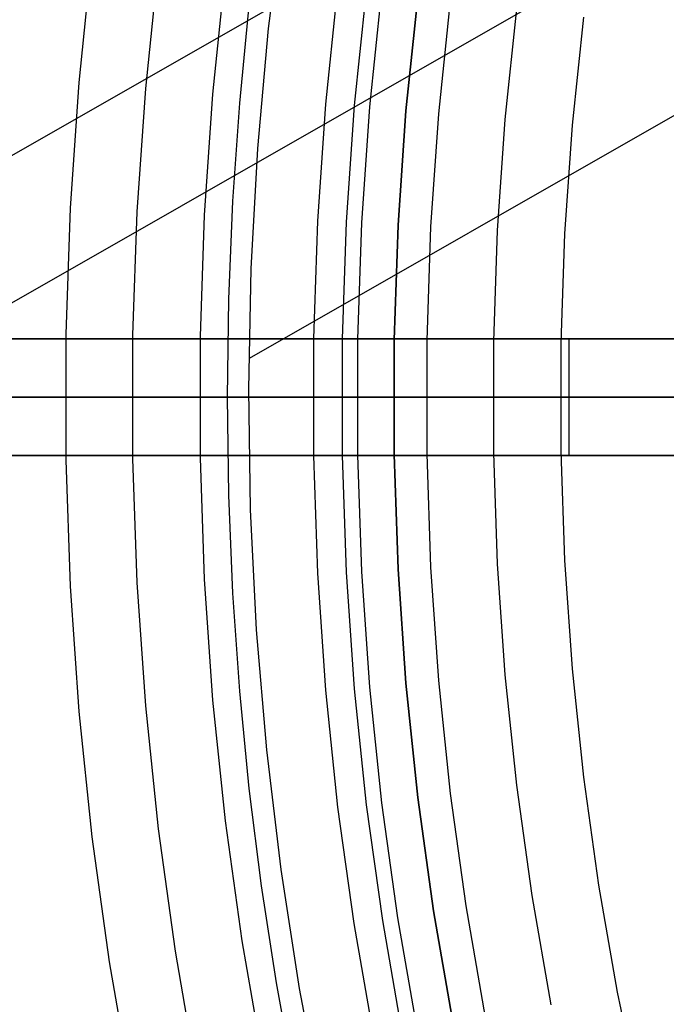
# Model space of a CAD drawing. Header units: millimetres. Extents: x 8929 to 10091, y -2708 to -1691.
# Tile 42 of 196: x 9447 to 9458, y -2069 to -2052. Entities that reach past the tile are written whole.
import ezdxf

# ---------------------------------------------------------------- set-up
doc = ezdxf.new("R2010")
doc.units = ezdxf.units.MM
for name, color, linetype in [('1', 7, 'Continuous'), ('COLOR EXT', 7, 'Continuous'), ('luz', 7, 'Continuous')]:
    doc.layers.add(name, color=color, linetype=linetype)

msp = doc.modelspace()

# ---------------------------------------------------------------- linework, layer by layer
at = {"layer": '1', "color": 7, "true_color": 0xffffff}
for p, q in [((9461.665, -2045.252, 42.804), (9440.48, -2057.356, 42.804)), ((9460.981, -2048.172, 76.403), (9444.83, -2057.4, 76.403)), ((9450.814, -2051.791, 70.904), (9451.069, -2049.739, 70.904)), ((9452.494, -2051.12, 208.403), (9452.287, -2053.115, 208.403)), ((9452.555, -2053.138, 208.385), (9452.761, -2051.153, 208.385)), ((9453.176, -2053.206, 206.567), (9453.379, -2051.249, 206.567)), ((9453.379, -2051.249, 208.385), (9453.176, -2053.206, 208.385)), ((9453.176, -2053.206, 207.476), (9453.379, -2051.249, 207.476)), ((9450.479, -2051.397, 206.672), (9450.315, -2053.074, 206.672)), ((9460.382, -2051.799, 70.904), (9450.48, -2057.457, 70.904)), ((9450.629, -2053.851, 70.904), (9450.814, -2051.791, 70.904)), ((9450.315, -2053.074, 206.672), (9450.198, -2054.754, 206.672)), ((9452.287, -2053.115, 208.403), (9452.149, -2055.115, 208.403)), ((9452.417, -2055.129, 208.385), (9452.555, -2053.138, 208.385)), ((9453.04, -2055.17, 206.567), (9453.176, -2053.206, 206.567)), ((9453.176, -2053.206, 208.385), (9453.04, -2055.17, 208.385)), ((9453.04, -2055.17, 207.476), (9453.176, -2053.206, 207.476)), ((9450.517, -2055.916, 70.904), (9450.629, -2053.851, 70.904)), ((9450.198, -2054.754, 206.672), (9450.128, -2056.437, 206.672)), ((9452.149, -2055.115, 208.403), (9452.08, -2057.118, 208.403)), ((9452.348, -2057.123, 208.385), (9452.417, -2055.129, 208.385)), ((9452.972, -2057.137, 206.567), (9453.04, -2055.17, 206.567)), ((9453.04, -2055.17, 208.385), (9452.972, -2057.137, 208.385)), ((9452.972, -2057.137, 207.476), (9453.04, -2055.17, 207.476)), ((9450.476, -2057.984, 70.904), (9450.517, -2055.916, 70.904)), ((9450.128, -2056.437, 206.672), (9450.104, -2058.121, 206.672)), ((9452.08, -2057.118, 208.403), (9452.08, -2059.123, 208.403)), ((9452.348, -2059.119, 208.385), (9452.348, -2057.123, 208.385)), ((9452.972, -2059.105, 206.567), (9452.972, -2057.137, 206.567)), ((9452.972, -2057.137, 208.385), (9452.972, -2059.105, 208.385)), ((9452.972, -2059.105, 207.476), (9452.972, -2057.137, 207.476)), ((9450.507, -2060.051, 70.904), (9450.476, -2057.984, 70.904)), ((9460.647, -2058.121, 69.704), (9432.061, -2058.121, 69.704)), ((9510.147, -2058.121, 71.704), (9434.342, -2058.121, 71.704)), ((9460.647, -2058.121, 53.153), (9440.647, -2058.121, 53.153)), ((9490.147, -2058.121, 44.653), (9442.147, -2058.121, 44.653)), ((9450.097, -2058.121, 206.673), (9450.107, -2058.121, 206.74)), ((9450.104, -2058.121, 206.672), (9450.128, -2059.805, 206.672)), ((9450.107, -2058.121, 206.74), (9450.119, -2058.121, 206.807)), ((9450.119, -2058.121, 206.807), (9450.134, -2058.121, 206.874)), ((9450.134, -2058.121, 206.874), (9450.151, -2058.121, 206.94)), ((9450.151, -2058.121, 206.94), (9450.17, -2058.121, 207.005)), ((9450.17, -2058.121, 207.005), (9450.191, -2058.121, 207.07)), ((9450.191, -2058.121, 207.07), (9450.215, -2058.121, 207.134)), ((9450.215, -2058.121, 207.134), (9450.241, -2058.121, 207.197)), ((9450.241, -2058.121, 207.197), (9450.269, -2058.121, 207.259)), ((9450.269, -2058.121, 207.259), (9450.299, -2058.121, 207.32)), ((9450.299, -2058.121, 207.32), (9450.331, -2058.121, 207.38)), ((9450.331, -2058.121, 207.38), (9450.365, -2058.121, 207.439)), ((9450.365, -2058.121, 207.439), (9450.401, -2058.121, 207.497)), ((9450.401, -2058.121, 207.497), (9450.439, -2058.121, 207.554)), ((9450.439, -2058.121, 207.554), (9450.48, -2058.121, 207.609)), ((9450.48, -2058.121, 207.609), (9450.521, -2058.121, 207.663)), ((9450.521, -2058.121, 207.663), (9450.565, -2058.121, 207.715)), ((9450.565, -2058.121, 207.715), (9450.611, -2058.121, 207.766)), ((9450.611, -2058.121, 207.766), (9450.658, -2058.121, 207.815)), ((9450.658, -2058.121, 207.815), (9450.707, -2058.121, 207.862)), ((9450.707, -2058.121, 207.862), (9450.757, -2058.121, 207.908)), ((9450.757, -2058.121, 207.908), (9450.809, -2058.121, 207.952)), ((9450.809, -2058.121, 207.952), (9450.863, -2058.121, 207.995)), ((9450.863, -2058.121, 207.995), (9450.917, -2058.121, 208.035)), ((9450.917, -2058.121, 208.035), (9450.974, -2058.121, 208.074)), ((9450.974, -2058.121, 208.074), (9451.031, -2058.121, 208.11)), ((9451.031, -2058.121, 208.11), (9451.09, -2058.121, 208.145)), ((9451.09, -2058.121, 208.145), (9451.15, -2058.121, 208.177)), ((9451.15, -2058.121, 208.177), (9451.211, -2058.121, 208.208)), ((9451.211, -2058.121, 208.208), (9451.273, -2058.121, 208.236)), ((9451.273, -2058.121, 208.236), (9451.336, -2058.121, 208.262)), ((9451.336, -2058.121, 208.262), (9451.399, -2058.121, 208.287)), ((9451.399, -2058.121, 208.287), (9451.464, -2058.121, 208.308)), ((9451.464, -2058.121, 208.308), (9451.529, -2058.121, 208.328)), ((9451.529, -2058.121, 208.328), (9451.595, -2058.121, 208.346)), ((9451.595, -2058.121, 208.346), (9451.662, -2058.121, 208.361)), ((9451.662, -2058.121, 208.361), (9451.729, -2058.121, 208.374)), ((9451.729, -2058.121, 208.374), (9451.796, -2058.121, 208.384)), ((9451.796, -2058.121, 208.384), (9451.864, -2058.121, 208.392)), ((9451.864, -2058.121, 208.392), (9451.931, -2058.121, 208.398)), ((9451.931, -2058.121, 208.398), (9451.999, -2058.121, 208.402)), ((9451.999, -2058.121, 208.402), (9452.068, -2058.121, 208.403)), ((9452.068, -2058.121, 208.403), (9452.136, -2058.121, 208.402)), ((9452.136, -2058.121, 208.402), (9452.204, -2058.121, 208.399)), ((9452.204, -2058.121, 208.399), (9452.272, -2058.121, 208.393)), ((9452.272, -2058.121, 208.393), (9452.339, -2058.121, 208.385)), ((9452.964, -2058.121, 208.385), (9452.964, -2058.121, 206.567)), ((9452.08, -2059.123, 208.403), (9452.149, -2061.127, 208.403)), ((9452.417, -2061.113, 208.385), (9452.348, -2059.119, 208.385)), ((9453.04, -2061.072, 206.567), (9452.972, -2059.105, 206.567)), ((9452.972, -2059.105, 208.385), (9453.04, -2061.072, 208.385)), ((9453.04, -2061.072, 207.476), (9452.972, -2059.105, 207.476)), ((9450.128, -2059.805, 206.672), (9450.198, -2061.488, 206.672)), ((9450.61, -2062.117, 70.904), (9450.507, -2060.051, 70.904)), ((9453.176, -2063.035, 206.567), (9453.04, -2061.072, 206.567)), ((9453.04, -2061.072, 208.385), (9453.176, -2063.035, 208.385)), ((9453.176, -2063.035, 207.476), (9453.04, -2061.072, 207.476)), ((9452.149, -2061.127, 208.403), (9452.287, -2063.127, 208.403)), ((9452.555, -2063.104, 208.385), (9452.417, -2061.113, 208.385)), ((9450.198, -2061.488, 206.672), (9450.315, -2063.168, 206.672)), ((9450.785, -2064.177, 70.904), (9450.61, -2062.117, 70.904)), ((9452.287, -2063.127, 208.403), (9452.494, -2065.121, 208.403)), ((9452.761, -2065.089, 208.385), (9452.555, -2063.104, 208.385)), ((9453.379, -2064.993, 206.567), (9453.176, -2063.035, 206.567)), ((9453.176, -2063.035, 208.385), (9453.379, -2064.993, 208.385)), ((9453.379, -2064.993, 207.476), (9453.176, -2063.035, 207.476)), ((9450.315, -2063.168, 206.672), (9450.479, -2064.844, 206.672)), ((9451.031, -2066.231, 70.904), (9450.785, -2064.177, 70.904)), ((9450.479, -2064.844, 206.672), (9450.69, -2066.515, 206.672)), ((9453.65, -2066.942, 206.567), (9453.379, -2064.993, 206.567)), ((9453.379, -2064.993, 208.385), (9453.65, -2066.942, 208.385)), ((9453.65, -2066.942, 207.476), (9453.379, -2064.993, 207.476)), ((9452.494, -2065.121, 208.403), (9452.77, -2067.107, 208.403)), ((9453.036, -2067.065, 208.385), (9452.761, -2065.089, 208.385)), ((9451.349, -2068.274, 70.904), (9451.031, -2066.231, 70.904)), ((9450.69, -2066.515, 206.672), (9450.947, -2068.18, 206.672)), ((9453.988, -2068.881, 206.567), (9453.65, -2066.942, 206.567)), ((9453.65, -2066.942, 208.385), (9453.988, -2068.881, 208.385)), ((9453.988, -2068.881, 207.476), (9453.65, -2066.942, 207.476)), ((9452.77, -2067.107, 208.403), (9453.115, -2069.082, 208.403)), ((9453.378, -2069.031, 208.385), (9453.036, -2067.065, 208.385)), ((9450.947, -2068.18, 206.672), (9451.251, -2069.836, 206.672)), ((9451.737, -2070.305, 70.904), (9451.349, -2068.274, 70.904))]:
    msp.add_line(p, q, dxfattribs=at)
at = {"layer": 'COLOR EXT', "color": 30, "true_color": 0xff8d00}
for p, q in [((9436.983, -2057.121, 21.604), (9474.99, -2057.121, 21.604)), ((9474.99, -2057.121, 25.604), (9436.983, -2057.121, 25.604)), ((9436.983, -2057.121, 23.604), (9474.99, -2057.121, 23.604)), ((9455.98, -2059.121, 25.604), (9455.98, -2057.121, 25.604)), ((9455.986, -2057.121, 21.604), (9455.986, -2057.121, 25.604)), ((9474.976, -2058.121, 25.604), (9436.976, -2058.121, 25.604)), ((9477.476, -2058.121, 19.504), (9445.691, -2058.121, 19.504)), ((9474.991, -2059.121, 21.604), (9436.983, -2059.121, 21.604)), ((9436.983, -2059.121, 25.604), (9474.991, -2059.121, 25.604)), ((9474.991, -2059.121, 23.604), (9436.983, -2059.121, 23.604)), ((9455.987, -2059.121, 21.604), (9455.987, -2059.121, 25.604))]:
    msp.add_line(p, q, dxfattribs=at)
at = {"layer": 'luz', "color": 7, "true_color": 0xffffff}
for p, q in [((9447.78, -2050.569, -27.757), (9447.556, -2052.72, -27.757)), ((9448.705, -2052.819, -28.064), (9448.924, -2050.708, -28.064)), ((9450.069, -2050.847, -28.372), (9449.854, -2052.919, -28.372)), ((9452.002, -2051.081, -27.309), (9451.793, -2053.087, -27.309)), ((9453.935, -2051.316, -26.246), (9453.733, -2053.254, -26.246)), ((9454.882, -2053.354, -26.553), (9455.079, -2051.455, -26.553)), ((9456.224, -2051.594, -26.861), (9456.03, -2053.453, -26.861)), ((9447.556, -2052.72, -27.757), (9447.407, -2054.878, -27.757)), ((9448.558, -2054.937, -28.064), (9448.705, -2052.819, -28.064)), ((9449.854, -2052.919, -28.372), (9449.71, -2054.997, -28.372)), ((9451.793, -2053.087, -27.309), (9451.654, -2055.098, -27.309)), ((9453.733, -2053.254, -26.246), (9453.599, -2055.199, -26.246)), ((9454.75, -2055.258, -26.553), (9454.882, -2053.354, -26.553)), ((9456.03, -2053.453, -26.861), (9455.901, -2055.318, -26.861)), ((9447.407, -2054.878, -27.757), (9447.332, -2057.039, -27.757)), ((9448.485, -2057.059, -28.064), (9448.558, -2054.937, -28.064)), ((9449.71, -2054.997, -28.372), (9449.638, -2057.079, -28.372)), ((9451.654, -2055.098, -27.309), (9451.585, -2057.113, -27.309)), ((9453.599, -2055.199, -26.246), (9453.532, -2057.146, -26.246)), ((9454.684, -2057.166, -26.553), (9454.75, -2055.258, -26.553)), ((9455.901, -2055.318, -26.861), (9455.837, -2057.186, -26.861)), ((9447.332, -2057.039, -27.757), (9447.332, -2059.202, -27.757)), ((9448.485, -2059.182, -28.064), (9448.485, -2057.059, -28.064)), ((9449.638, -2057.079, -28.372), (9449.638, -2059.162, -28.372)), ((9451.585, -2057.113, -27.309), (9451.585, -2059.129, -27.309)), ((9453.532, -2057.146, -26.246), (9453.532, -2059.095, -26.246)), ((9454.684, -2059.075, -26.553), (9454.684, -2057.166, -26.553)), ((9455.837, -2057.186, -26.861), (9455.837, -2059.055, -26.861)), ((9445.784, -2058.121, -24.097), (9451.983, -2058.121, -21.986)), ((9446.47, -2058.121, -27.92), (9446.545, -2058.121, -27.892)), ((9446.545, -2058.121, -27.892), (9446.621, -2058.121, -27.866)), ((9446.621, -2058.121, -27.866), (9446.698, -2058.121, -27.843)), ((9446.698, -2058.121, -27.843), (9446.775, -2058.121, -27.823)), ((9446.775, -2058.121, -27.823), (9446.853, -2058.121, -27.805)), ((9446.853, -2058.121, -27.805), (9446.932, -2058.121, -27.79)), ((9446.932, -2058.121, -27.79), (9447.011, -2058.121, -27.778)), ((9447.011, -2058.121, -27.778), (9447.09, -2058.121, -27.769)), ((9447.09, -2058.121, -27.769), (9447.17, -2058.121, -27.762)), ((9447.17, -2058.121, -27.762), (9447.25, -2058.121, -27.758)), ((9447.25, -2058.121, -27.758), (9447.33, -2058.121, -27.757)), ((9447.33, -2058.121, -27.757), (9447.41, -2058.121, -27.759)), ((9447.41, -2058.121, -27.759), (9447.49, -2058.121, -27.763)), ((9447.49, -2058.121, -27.763), (9447.569, -2058.121, -27.77)), ((9447.569, -2058.121, -27.77), (9447.649, -2058.121, -27.78)), ((9447.649, -2058.121, -27.78), (9447.728, -2058.121, -27.793)), ((9447.728, -2058.121, -27.793), (9447.806, -2058.121, -27.808)), ((9447.806, -2058.121, -27.808), (9447.884, -2058.121, -27.826)), ((9447.884, -2058.121, -27.826), (9447.962, -2058.121, -27.847)), ((9447.962, -2058.121, -27.847), (9448.038, -2058.121, -27.87)), ((9448.038, -2058.121, -27.87), (9448.114, -2058.121, -27.896)), ((9448.114, -2058.121, -27.896), (9448.188, -2058.121, -27.925)), ((9448.188, -2058.121, -27.925), (9448.262, -2058.121, -27.956)), ((9448.262, -2058.121, -27.956), (9448.335, -2058.121, -27.99)), ((9448.335, -2058.121, -27.99), (9448.406, -2058.121, -28.026)), ((9448.406, -2058.121, -28.026), (9448.476, -2058.121, -28.064)), ((9448.546, -2058.121, -28.103), (9448.476, -2058.121, -28.064)), ((9448.617, -2058.121, -28.139), (9448.546, -2058.121, -28.103)), ((9448.69, -2058.121, -28.173), (9448.617, -2058.121, -28.139)), ((9448.764, -2058.121, -28.204), (9448.69, -2058.121, -28.173)), ((9448.838, -2058.121, -28.233), (9448.764, -2058.121, -28.204)), ((9448.914, -2058.121, -28.259), (9448.838, -2058.121, -28.233)), ((9448.991, -2058.121, -28.282), (9448.914, -2058.121, -28.259)), ((9449.068, -2058.121, -28.303), (9448.991, -2058.121, -28.282)), ((9449.146, -2058.121, -28.321), (9449.068, -2058.121, -28.303)), ((9449.224, -2058.121, -28.336), (9449.146, -2058.121, -28.321)), ((9449.303, -2058.121, -28.349), (9449.224, -2058.121, -28.336)), ((9449.383, -2058.121, -28.359), (9449.303, -2058.121, -28.349)), ((9449.462, -2058.121, -28.366), (9449.383, -2058.121, -28.359)), ((9449.542, -2058.121, -28.37), (9449.462, -2058.121, -28.366)), ((9449.622, -2058.121, -28.372), (9449.542, -2058.121, -28.37)), ((9449.702, -2058.121, -28.371), (9449.622, -2058.121, -28.372)), ((9449.782, -2058.121, -28.367), (9449.702, -2058.121, -28.371)), ((9449.862, -2058.121, -28.36), (9449.782, -2058.121, -28.367)), ((9449.941, -2058.121, -28.351), (9449.862, -2058.121, -28.36)), ((9450.02, -2058.121, -28.339), (9449.941, -2058.121, -28.351)), ((9450.099, -2058.121, -28.324), (9450.02, -2058.121, -28.339)), ((9450.177, -2058.121, -28.306), (9450.099, -2058.121, -28.324)), ((9450.254, -2058.121, -28.286), (9450.177, -2058.121, -28.306)), ((9450.331, -2058.121, -28.263), (9450.254, -2058.121, -28.286)), ((9450.407, -2058.121, -28.237), (9450.331, -2058.121, -28.263)), ((9450.482, -2058.121, -28.209), (9450.407, -2058.121, -28.237)), ((9450.556, -2058.121, -28.178), (9450.482, -2058.121, -28.209)), ((9450.628, -2058.121, -28.145), (9450.556, -2058.121, -28.178)), ((9450.7, -2058.121, -28.109), (9450.628, -2058.121, -28.145)), ((9450.77, -2058.121, -28.071), (9450.7, -2058.121, -28.109)), ((9450.839, -2058.121, -28.03), (9450.77, -2058.121, -28.071)), ((9450.906, -2058.121, -27.987), (9450.839, -2058.121, -28.03)), ((9450.972, -2058.121, -27.942), (9450.906, -2058.121, -27.987)), ((9451.037, -2058.121, -27.895), (9450.972, -2058.121, -27.942)), ((9451.099, -2058.121, -27.845), (9451.037, -2058.121, -27.895)), ((9451.16, -2058.121, -27.793), (9451.099, -2058.121, -27.845)), ((9451.219, -2058.121, -27.739), (9451.16, -2058.121, -27.793)), ((9451.277, -2058.121, -27.683), (9451.219, -2058.121, -27.739)), ((9451.332, -2058.121, -27.625), (9451.277, -2058.121, -27.683)), ((9451.385, -2058.121, -27.565), (9451.332, -2058.121, -27.625)), ((9451.436, -2058.121, -27.504), (9451.385, -2058.121, -27.565)), ((9451.485, -2058.121, -27.44), (9451.436, -2058.121, -27.504)), ((9451.532, -2058.121, -27.375), (9451.485, -2058.121, -27.44)), ((9451.576, -2058.121, -27.309), (9451.532, -2058.121, -27.375)), ((9451.576, -2058.121, -27.309), (9451.62, -2058.121, -27.242)), ((9451.62, -2058.121, -27.242), (9451.667, -2058.121, -27.177)), ((9451.667, -2058.121, -27.177), (9451.716, -2058.121, -27.114)), ((9451.716, -2058.121, -27.114), (9451.767, -2058.121, -27.053)), ((9451.767, -2058.121, -27.053), (9451.82, -2058.121, -26.993)), ((9451.82, -2058.121, -26.993), (9451.875, -2058.121, -26.935)), ((9451.875, -2058.121, -26.935), (9451.933, -2058.121, -26.879)), ((9451.933, -2058.121, -26.879), (9451.992, -2058.121, -26.825)), ((9451.983, -2058.121, -21.986), (9458.251, -2058.121, -20.091)), ((9451.992, -2058.121, -26.825), (9452.053, -2058.121, -26.773)), ((9452.053, -2058.121, -26.773), (9452.115, -2058.121, -26.723)), ((9452.115, -2058.121, -26.723), (9452.18, -2058.121, -26.676)), ((9452.18, -2058.121, -26.676), (9452.246, -2058.121, -26.63)), ((9452.246, -2058.121, -26.63), (9452.313, -2058.121, -26.587)), ((9452.313, -2058.121, -26.587), (9452.382, -2058.121, -26.547)), ((9452.382, -2058.121, -26.547), (9452.452, -2058.121, -26.509)), ((9452.452, -2058.121, -26.509), (9452.524, -2058.121, -26.473)), ((9452.524, -2058.121, -26.473), (9452.596, -2058.121, -26.439)), ((9452.596, -2058.121, -26.439), (9452.67, -2058.121, -26.409)), ((9452.67, -2058.121, -26.409), (9452.745, -2058.121, -26.381)), ((9452.745, -2058.121, -26.381), (9452.821, -2058.121, -26.355)), ((9452.821, -2058.121, -26.355), (9452.898, -2058.121, -26.332)), ((9452.898, -2058.121, -26.332), (9452.975, -2058.121, -26.312)), ((9452.975, -2058.121, -26.312), (9453.053, -2058.121, -26.294)), ((9453.053, -2058.121, -26.294), (9453.132, -2058.121, -26.279)), ((9453.132, -2058.121, -26.279), (9453.211, -2058.121, -26.267)), ((9453.211, -2058.121, -26.267), (9453.29, -2058.121, -26.258)), ((9453.29, -2058.121, -26.258), (9453.37, -2058.121, -26.251)), ((9453.37, -2058.121, -26.251), (9453.45, -2058.121, -26.247)), ((9453.45, -2058.121, -26.247), (9453.53, -2058.121, -26.246)), ((9453.53, -2058.121, -26.246), (9453.61, -2058.121, -26.248)), ((9453.61, -2058.121, -26.248), (9453.69, -2058.121, -26.252)), ((9453.69, -2058.121, -26.252), (9453.769, -2058.121, -26.259)), ((9453.769, -2058.121, -26.259), (9453.849, -2058.121, -26.269)), ((9453.849, -2058.121, -26.269), (9453.928, -2058.121, -26.282)), ((9453.928, -2058.121, -26.282), (9454.006, -2058.121, -26.297)), ((9454.006, -2058.121, -26.297), (9454.084, -2058.121, -26.315)), ((9454.084, -2058.121, -26.315), (9454.162, -2058.121, -26.336)), ((9454.162, -2058.121, -26.336), (9454.238, -2058.121, -26.359)), ((9454.238, -2058.121, -26.359), (9454.314, -2058.121, -26.385)), ((9454.314, -2058.121, -26.385), (9454.388, -2058.121, -26.414)), ((9454.388, -2058.121, -26.414), (9454.462, -2058.121, -26.445)), ((9454.462, -2058.121, -26.445), (9454.535, -2058.121, -26.479)), ((9454.535, -2058.121, -26.479), (9454.606, -2058.121, -26.515)), ((9454.606, -2058.121, -26.515), (9454.676, -2058.121, -26.553)), ((9454.746, -2058.121, -26.592), (9454.676, -2058.121, -26.553)), ((9454.817, -2058.121, -26.628), (9454.746, -2058.121, -26.592)), ((9454.89, -2058.121, -26.662), (9454.817, -2058.121, -26.628)), ((9454.964, -2058.121, -26.693), (9454.89, -2058.121, -26.662)), ((9455.038, -2058.121, -26.722), (9454.964, -2058.121, -26.693)), ((9455.114, -2058.121, -26.748), (9455.038, -2058.121, -26.722)), ((9455.191, -2058.121, -26.771), (9455.114, -2058.121, -26.748)), ((9455.268, -2058.121, -26.792), (9455.191, -2058.121, -26.771)), ((9455.346, -2058.121, -26.81), (9455.268, -2058.121, -26.792)), ((9455.424, -2058.121, -26.825), (9455.346, -2058.121, -26.81)), ((9455.503, -2058.121, -26.838), (9455.424, -2058.121, -26.825)), ((9455.583, -2058.121, -26.848), (9455.503, -2058.121, -26.838)), ((9455.662, -2058.121, -26.855), (9455.583, -2058.121, -26.848)), ((9455.742, -2058.121, -26.859), (9455.662, -2058.121, -26.855)), ((9455.822, -2058.121, -26.861), (9455.742, -2058.121, -26.859)), ((9455.902, -2058.121, -26.86), (9455.822, -2058.121, -26.861)), ((9455.982, -2058.121, -26.856), (9455.902, -2058.121, -26.86)), ((9456.062, -2058.121, -26.849), (9455.982, -2058.121, -26.856)), ((9456.141, -2058.121, -26.84), (9456.062, -2058.121, -26.849)), ((9456.22, -2058.121, -26.828), (9456.141, -2058.121, -26.84)), ((9456.299, -2058.121, -26.813), (9456.22, -2058.121, -26.828)), ((9456.377, -2058.121, -26.795), (9456.299, -2058.121, -26.813)), ((9456.454, -2058.121, -26.775), (9456.377, -2058.121, -26.795)), ((9456.531, -2058.121, -26.752), (9456.454, -2058.121, -26.775)), ((9456.607, -2058.121, -26.726), (9456.531, -2058.121, -26.752)), ((9456.682, -2058.121, -26.698), (9456.607, -2058.121, -26.726)), ((9456.756, -2058.121, -26.667), (9456.682, -2058.121, -26.698)), ((9456.828, -2058.121, -26.634), (9456.756, -2058.121, -26.667)), ((9456.9, -2058.121, -26.598), (9456.828, -2058.121, -26.634)), ((9456.97, -2058.121, -26.56), (9456.9, -2058.121, -26.598)), ((9457.039, -2058.121, -26.519), (9456.97, -2058.121, -26.56)), ((9457.106, -2058.121, -26.476), (9457.039, -2058.121, -26.519)), ((9457.172, -2058.121, -26.431), (9457.106, -2058.121, -26.476)), ((9457.237, -2058.121, -26.384), (9457.172, -2058.121, -26.431)), ((9457.299, -2058.121, -26.334), (9457.237, -2058.121, -26.384)), ((9457.36, -2058.121, -26.282), (9457.299, -2058.121, -26.334)), ((9457.419, -2058.121, -26.228), (9457.36, -2058.121, -26.282)), ((9457.477, -2058.121, -26.172), (9457.419, -2058.121, -26.228)), ((9457.532, -2058.121, -26.114), (9457.477, -2058.121, -26.172)), ((9457.585, -2058.121, -26.054), (9457.532, -2058.121, -26.114)), ((9457.636, -2058.121, -25.993), (9457.585, -2058.121, -26.054)), ((9457.685, -2058.121, -25.929), (9457.636, -2058.121, -25.993)), ((9454.75, -2060.983, -26.553), (9454.684, -2059.075, -26.553)), ((9455.837, -2059.055, -26.861), (9455.901, -2060.923, -26.861)), ((9447.332, -2059.202, -27.757), (9447.407, -2061.364, -27.757)), ((9448.558, -2061.304, -28.064), (9448.485, -2059.182, -28.064)), ((9449.638, -2059.162, -28.372), (9449.71, -2061.244, -28.372)), ((9451.585, -2059.129, -27.309), (9451.654, -2061.144, -27.309)), ((9453.532, -2059.095, -26.246), (9453.599, -2061.043, -26.246)), ((9455.901, -2060.923, -26.861), (9456.03, -2062.788, -26.861)), ((9453.599, -2061.043, -26.246), (9453.733, -2062.987, -26.246)), ((9454.882, -2062.888, -26.553), (9454.75, -2060.983, -26.553)), ((9449.71, -2061.244, -28.372), (9449.854, -2063.323, -28.372)), ((9451.654, -2061.144, -27.309), (9451.793, -2063.155, -27.309)), ((9447.407, -2061.364, -27.757), (9447.556, -2063.521, -27.757)), ((9448.705, -2063.422, -28.064), (9448.558, -2061.304, -28.064)), ((9456.03, -2062.788, -26.861), (9456.224, -2064.647, -26.861)), ((9455.079, -2064.786, -26.553), (9454.882, -2062.888, -26.553)), ((9453.733, -2062.987, -26.246), (9453.935, -2064.925, -26.246)), ((9451.793, -2063.155, -27.309), (9452.002, -2065.16, -27.309)), ((9448.924, -2065.534, -28.064), (9448.705, -2063.422, -28.064)), ((9449.854, -2063.323, -28.372), (9450.069, -2065.395, -28.372)), ((9447.556, -2063.521, -27.757), (9447.78, -2065.673, -27.757)), ((9456.224, -2064.647, -26.861), (9456.481, -2066.499, -26.861)), ((9455.342, -2066.677, -26.553), (9455.079, -2064.786, -26.553)), ((9453.935, -2064.925, -26.246), (9454.203, -2066.856, -26.246)), ((9452.002, -2065.16, -27.309), (9452.279, -2067.157, -27.309)), ((9450.069, -2065.395, -28.372), (9450.356, -2067.458, -28.372)), ((9449.217, -2067.637, -28.064), (9448.924, -2065.534, -28.064)), ((9447.78, -2065.673, -27.757), (9448.078, -2067.815, -27.757)), ((9456.481, -2066.499, -26.861), (9456.802, -2068.34, -26.861)), ((9455.67, -2068.558, -26.553), (9455.342, -2066.677, -26.553)), ((9454.203, -2066.856, -26.246), (9454.538, -2068.776, -26.246)), ((9452.279, -2067.157, -27.309), (9452.626, -2069.143, -27.309)), ((9450.356, -2067.458, -28.372), (9450.713, -2069.511, -28.372)), ((9449.581, -2069.728, -28.064), (9449.217, -2067.637, -28.064)), ((9448.078, -2067.815, -27.757), (9448.449, -2069.946, -27.757)), ((9456.802, -2068.34, -26.861), (9457.186, -2070.17, -26.861))]:
    msp.add_line(p, q, dxfattribs=at)

doc.saveas('drawing.dxf')
